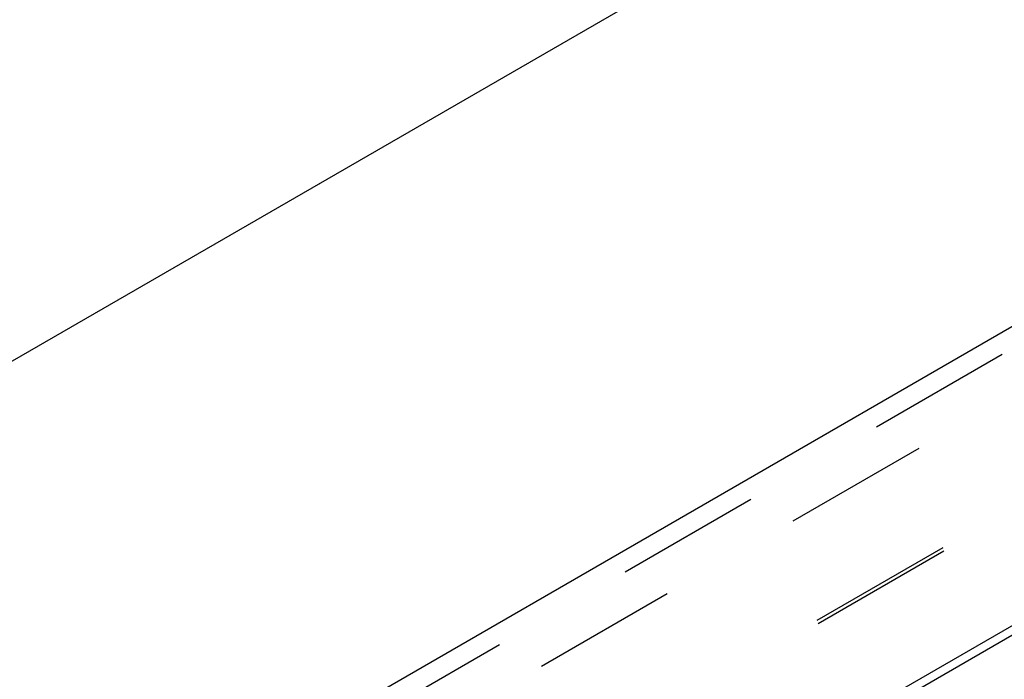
# Model space of a CAD drawing. Header units: inches. Extents: x 0 to 82.5, y 0 to 53.4.
# Tile 100 of 128: x 42.2 to 45.3, y 27.1 to 29.2. Entities that reach past the tile are written whole.
import ezdxf

# ---------------------------------------------------------------- set-up
doc = ezdxf.new("R2010")
doc.units = ezdxf.units.IN
doc.header["$LTSCALE"] = 4.538835
doc.header["$MEASUREMENT"] = 0
doc.linetypes.add('HIDDEN', pattern=[0.2, 0.1, -0.1])
doc.layers.get('0').update_dxf_attribs({"linetype": 'CONTINUOUS'})
for name, color, linetype in [('DEFAULT_2', 8, 'HIDDEN'), ('DIMENSIONS', 7, 'CONTINUOUS'), ('DOOR_ASSEMBLY', 7, 'CONTINUOUS')]:
    doc.layers.add(name, color=color, linetype=linetype)
doc.styles.get("Standard").update_dxf_attribs({"font": 'arial.ttf'})
doc.dimstyles.new('DIMSTYLE_2', dxfattribs={"dimtxt": 0.364078, "dimasz": 0.485437, "dimexe": 0.09, "dimexo": 0.07, "dimgap": 0.0375, "dimtad": 0, "dimtih": 1, "dimtoh": 1, "dimzin": 4, "dimdsep": 46, "dimtxsty": 'Standard', "dimblk": '_FILLED', "dimblk1": '_FILLED', "dimblk2": '_FILLED', "dimcen": 0.09, "dimadec": 3, "dimazin": 1, "dimtfac": 1, "dimtdec": 3, "dimtofl": 0, "dimtmove": 0, "dimatfit": 3, "dimldrblk": '_FILLED', "dimfxl": 0, "dimtolj": 1, "dimtzin": 4, "dimarcsym": 0})

# ---------------------------------------------------------------- blocks, each defined once
blk = doc.blocks.new('_FILLED')
at = {"color": 0, "linetype": 'ByBlock'}
blk.add_solid([(0, 0), (-1, 0.2), (-1, -0.2)], dxfattribs=at)
blk = doc.blocks.new('*D17')
at = {"layer": 'DIMENSIONS', "color": 2, "linetype": 'Continuous'}
for p, q in [((55.8924, 33.3353), (54.5132, 35.7241)), ((54.7316, 35.3458), (48.434, 31.7099)), ((40.8752, 27.3458), (46.6625, 30.6871)), ((42.036, 25.3353), (40.6568, 27.7241))]:
    blk.add_line(p, q, dxfattribs=at)
at = {"layer": 'DIMENSIONS', "color": 2, "linetype": 'Continuous', "xscale": 0.4854368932, "yscale": 0.4854368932, "zscale": 0.4854368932}
for p, rotation in [((54.7316, 35.3458), 30), ((40.8752, 27.3458), 210)]:
    blk.add_blockref('_FILLED', p, dxfattribs=dict(at, rotation=rotation))
at = {"layer": 'DIMENSIONS', "color": 2, "linetype": 'Continuous', "insert": (47.8034, 31.5278), "char_height": 0.36408, "width": 1.917837, "attachment_point": 2, "line_spacing_factor": 0.9}
blk.add_mtext('16.00\\PHEIGHT', dxfattribs=at)

msp = doc.modelspace()

# ---------------------------------------------------------------- linework, layer by layer
at = {"color": 3, "linetype": 'Continuous'}
msp.add_line((55.543, 33.1509), (42.3704, 25.5457), dxfattribs=at)
at = {"layer": 'DEFAULT_2', "color": 8, "linetype": 'HIDDEN'}
for p, q in [((55.2598, 33.7397), (42.0021, 26.0854)), ((55.3348, 33.4293), (42.2333, 25.8651)), ((55.3385, 33.4194), (42.2401, 25.857))]:
    msp.add_line(p, q, dxfattribs=at)
at = {"layer": 'DOOR_ASSEMBLY', "color": 3, "linetype": 'Continuous'}
for p, q in [((41.7336, 26.1441), (55.3441, 34.0021)), ((42.1195, 25.4316), (55.7681, 33.3116))]:
    msp.add_line(p, q, dxfattribs=at)
at = {"layer": 'DOOR_ASSEMBLY', "color": 8, "linetype": 'HIDDEN'}
msp.add_line((41.7636, 26.0922), (55.3741, 33.9502), dxfattribs=at)

# ---------------------------------------------------------------- dimensions: what is measured, and where the dimension line sits
at = {"layer": 'DIMENSIONS', "color": 2, "linetype": 'Continuous'}
dim = msp.add_linear_dim(base=(40.8752, 27.3458), p1=(55.9274, 33.2746), p2=(42.071, 25.2746), angle=210, text='<>\\PHEIGHT', dimstyle='DIMSTYLE_2', dxfattribs=at)
dim.commit()
dim.dimension.update_dxf_attribs({"geometry": '*D17', "text_midpoint": (47.8034, 31.0727), "dimtype": 160})

doc.saveas('drawing.dxf')
